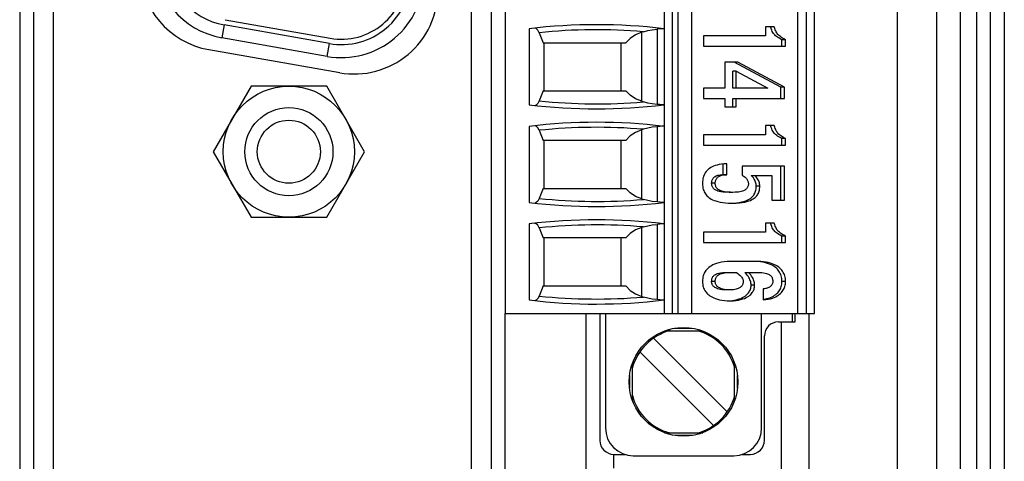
# Model space of a CAD drawing. Header units: millimetres. Extents: x 0 to 594, y 1 to 420.
# Tile 86 of 214: x 114 to 132, y 243 to 251. Entities that reach past the tile are written whole.
import ezdxf

# ---------------------------------------------------------------- set-up
doc = ezdxf.new("R2010")
doc.units = ezdxf.units.MM
doc.header["$LTSCALE"] = 32.67
for name, color, linetype in [('61753N-0_DXF_CONTINUOUS_LINE', 7, 'CONTINUOUS'), ('61758N-0_DXF_CONTINUOUS_LINE', 7, 'CONTINUOUS'), ('61787N-0_DXF_CONTINUOUS_LINE', 7, 'CONTINUOUS'), ('61852N-2_DXF_CONTINUOUS_LINE', 7, 'CONTINUOUS'), ('C-1734351-1-DXF_CONTINUOUS_LINE', 7, 'CONTINUOUS'), ('MC_1_5-16-GFDXF_CONTINUOUS_LINE', 7, 'CONTINUOUS'), ('U1-PXC_18472DXF_CONTINUOUS_LINE', 7, 'CONTINUOUS')]:
    doc.layers.add(name, color=color, linetype=linetype)

msp = doc.modelspace()

# ---------------------------------------------------------------- linework, layer by layer
at = {"layer": '61753N-0_DXF_CONTINUOUS_LINE', "color": 9, "linetype": 'Continuous'}
msp.add_line((131.6919, 206.5187), (131.6919, 275.5187), dxfattribs=at)
at = {"layer": '61758N-0_DXF_CONTINUOUS_LINE', "color": 7, "linetype": 'Continuous'}
for p, q in [((114.5419, 264.6187), (114.5419, 238.7437)), ((122.7419, 264.6187), (122.7419, 204.4187)), ((120.029, 249.7374), (117.684, 250.1508))]:
    msp.add_line(p, q, dxfattribs=at)
at = {"layer": '61758N-0_DXF_CONTINUOUS_LINE', "color": 9, "linetype": 'Continuous'}
for p, q in [((114.8919, 264.6187), (114.8919, 238.7437)), ((122.3919, 204.4187), (122.3919, 264.6187))]:
    msp.add_line(p, q, dxfattribs=at)
at = {"layer": '61758N-0_DXF_CONTINUOUS_LINE', "color": 7, "linetype": 'Continuous'}
for centre, start, end in [((117.9444, 251.6281), 180, 260), ((120.2894, 251.2146), 260, 360)]:
    msp.add_arc(centre, 1.5, start, end, dxfattribs=at)
at = {"layer": '61787N-0_DXF_CONTINUOUS_LINE', "color": 3, "linetype": 'Continuous'}
msp.add_line((131.9419, 283.7687), (131.9419, 198.2687), dxfattribs=at)
at = {"layer": '61852N-2_DXF_CONTINUOUS_LINE', "color": 9, "linetype": 'Continuous'}
for p, q in [((130.0277, 198.2687), (130.0277, 283.7687)), ((130.7348, 198.2687), (130.7348, 283.7687)), ((131.149, 283.7687), (131.149, 198.2687))]:
    msp.add_line(p, q, dxfattribs=at)
at = {"layer": '61852N-2_DXF_CONTINUOUS_LINE', "color": 7, "linetype": 'Continuous'}
for p, q in [((131.4419, 283.7687), (131.4419, 198.2687)), ((114.2919, 265.2687), (114.2919, 238.7437)), ((122.9919, 240.1187), (122.9919, 245.4187)), ((124.4419, 245.4187), (124.4419, 240.1187)), ((128.4419, 240.1187), (128.4419, 245.4187)), ((127.9419, 245.2687), (127.9419, 240.2687)), ((124.9419, 242.6437), (124.9419, 242.8937))]:
    msp.add_line(p, q, dxfattribs=at)
at = {"layer": 'C-1734351-1-DXF_CONTINUOUS_LINE', "color": 7, "linetype": 'Continuous'}
for p, q in [((117.9747, 250.6885), (119.8597, 250.3561)), ((119.8432, 250.2623), (117.9582, 250.5946)), ((119.8024, 250.0312), (117.9174, 250.3635)), ((118.4385, 249.4962), (117.7602, 248.3212)), ((119.7953, 249.4962), (118.4385, 249.4962)), ((120.4737, 248.3212), (119.7953, 249.4962)), ((117.7602, 248.3212), (118.4385, 247.1462)), ((119.7953, 247.1462), (120.4737, 248.3212)), ((118.4385, 247.1462), (119.7953, 247.1462))]:
    msp.add_line(p, q, dxfattribs=at)
at = {"layer": 'C-1734351-1-DXF_CONTINUOUS_LINE', "color": 9, "linetype": 'Continuous'}
for p, q in [((117.9582, 250.5946), (117.9174, 250.3635)), ((119.8024, 250.0312), (119.8432, 250.2623))]:
    msp.add_line(p, q, dxfattribs=at)
at = {"layer": 'C-1734351-1-DXF_CONTINUOUS_LINE', "color": 7, "linetype": 'Continuous'}
for radius in [1.175, 0.7902, 0.5652]:
    msp.add_circle((119.1169, 248.3212), radius, dxfattribs=at)
for centre, radius, start, end in [((118.1744, 251.8211), 1.48, 180, 260), ((118.1744, 251.8211), 1.2453, 180, 260), ((120.0594, 251.4887), 1.48, 260, 360), ((120.0594, 251.4887), 1.2453, 260, 360), ((120.0594, 251.4887), 1.15, 260, 360)]:
    msp.add_arc(centre, radius, start, end, dxfattribs=at)
at = {"layer": 'MC_1_5-16-GFDXF_CONTINUOUS_LINE', "color": 7, "linetype": 'Continuous'}
for p, q in [((124.6919, 245.4187), (124.6919, 243.1437)), ((128.1919, 245.2687), (128.1919, 245.4187)), ((127.8919, 245.2687), (128.1919, 245.2687)), ((127.6419, 243.1437), (127.6419, 245.0187)), ((124.9419, 242.8937), (125.1432, 242.8937)), ((127.2406, 242.8937), (127.3919, 242.8937))]:
    msp.add_line(p, q, dxfattribs=at)
at = {"layer": 'MC_1_5-16-GFDXF_CONTINUOUS_LINE', "color": 9, "linetype": 'Continuous'}
msp.add_line((128.1419, 245.4187), (128.1419, 245.2687), dxfattribs=at)
at = {"layer": 'MC_1_5-16-GFDXF_CONTINUOUS_LINE', "color": 7, "linetype": 'Continuous'}
for centre, start, end in [((127.8919, 245.0187), 90, 180), ((124.9419, 243.1437), 180, 270), ((127.3919, 243.1437), 270, 360)]:
    msp.add_arc(centre, 0.25, start, end, dxfattribs=at)
at = {"layer": 'U1-PXC_18472DXF_CONTINUOUS_LINE', "color": 7, "linetype": 'Continuous'}
for p, q in [((122.9919, 273.5187), (122.9919, 245.4187)), ((125.8419, 273.5187), (125.8419, 245.4187)), ((126.3419, 245.4187), (126.3419, 273.5187)), ((128.2419, 245.4187), (128.2419, 273.5187)), ((128.5419, 245.4187), (128.5419, 273.5187)), ((123.424, 250.5255), (123.424, 249.1619)), ((123.6022, 250.4546), (123.6738, 250.2737)), ((125.474, 250.4724), (125.4419, 250.4621)), ((127.6593, 250.5614), (127.6593, 250.3982)), ((127.8178, 250.5614), (127.6593, 250.5614)), ((126.5516, 250.3982), (126.5516, 250.2128)), ((127.6593, 250.3982), (126.5516, 250.3982)), ((127.9558, 250.2128), (127.9558, 250.329)), ((128.0205, 250.329), (127.9558, 250.329)), ((128.0205, 250.2128), (128.0205, 250.329)), ((123.6738, 250.2737), (125.1553, 250.2737)), ((123.6919, 249.4137), (123.6919, 250.2737)), ((125.0669, 250.2737), (125.0669, 249.4137)), ((126.5516, 250.2128), (128.0205, 250.2128)), ((126.9328, 249.926), (126.9328, 249.4598)), ((127.1656, 249.926), (126.9328, 249.926)), ((127.9357, 249.476), (127.1009, 249.926)), ((128.0004, 249.476), (127.1656, 249.926)), ((127.0728, 249.4598), (127.0728, 249.7643)), ((127.1375, 249.7643), (127.0728, 249.7643)), ((127.1375, 249.4598), (127.1375, 249.7643)), ((127.1375, 249.7643), (127.7034, 249.4627)), ((123.6738, 249.4137), (123.6022, 249.2327)), ((123.6738, 249.4137), (125.1553, 249.4137)), ((126.5516, 249.4598), (126.5516, 249.2745)), ((126.9328, 249.4598), (126.5516, 249.4598)), ((127.7034, 249.4598), (127.0728, 249.4598)), ((127.7034, 249.4627), (127.7034, 249.4598)), ((127.9357, 249.2745), (127.9357, 249.476)), ((128.0004, 249.476), (127.9357, 249.476)), ((128.0004, 249.2745), (128.0004, 249.476)), ((125.4419, 249.2253), (125.474, 249.2149)), ((126.5516, 249.2745), (126.9328, 249.2745)), ((126.9328, 249.2745), (126.9328, 249.1259)), ((127.0728, 249.1259), (127.0728, 249.2745)), ((127.0728, 249.2745), (128.0004, 249.2745)), ((127.1375, 249.1259), (127.1375, 249.2745)), ((126.9328, 249.1259), (127.1375, 249.1259)), ((123.424, 248.7755), (123.424, 247.4119)), ((123.6022, 248.7046), (123.6738, 248.5237)), ((125.474, 248.7224), (125.4419, 248.7121)), ((127.6593, 248.7894), (127.6593, 248.6261)), ((127.8178, 248.7894), (127.6593, 248.7894)), ((125.1553, 248.5237), (123.6738, 248.5237)), ((123.6919, 247.6637), (123.6919, 248.5237)), ((125.0669, 248.5237), (125.0669, 247.6637)), ((126.5516, 248.6261), (126.5516, 248.4408)), ((127.6593, 248.6261), (126.5516, 248.6261)), ((127.9558, 248.4408), (127.9558, 248.557)), ((128.0205, 248.557), (127.9558, 248.557)), ((128.0205, 248.4408), (128.0205, 248.557)), ((126.5516, 248.4408), (128.0205, 248.4408)), ((126.9023, 247.9086), (126.9023, 248.0996)), ((126.967, 247.9084), (126.967, 248.1025)), ((127.2419, 248.0628), (127.2419, 247.9025)), ((128.0004, 248.0628), (127.2419, 248.0628)), ((127.9357, 247.4495), (127.9357, 248.0628)), ((128.0004, 247.4495), (128.0004, 248.0628)), ((126.9533, 247.9086), (126.8886, 247.9086)), ((126.9533, 247.9085), (126.967, 247.9084)), ((127.406, 247.8951), (127.7717, 247.8951)), ((127.7717, 247.8951), (127.7717, 247.4495)), ((123.6738, 247.6637), (123.6022, 247.4827)), ((123.6738, 247.6637), (125.1553, 247.6637)), ((125.4419, 247.4753), (125.474, 247.4649)), ((127.0753, 247.5921), (127.0106, 247.5921)), ((127.7717, 247.4495), (128.0004, 247.4495)), ((123.424, 247.0255), (123.424, 245.6619)), ((123.6022, 246.9546), (123.6738, 246.7737)), ((125.474, 246.9724), (125.4419, 246.9621)), ((127.6593, 247.0394), (127.6593, 246.8761)), ((127.8178, 247.0394), (127.6593, 247.0394)), ((125.1553, 246.7737), (123.6738, 246.7737)), ((123.6919, 245.9137), (123.6919, 246.7737)), ((125.0669, 246.7737), (125.0669, 245.9137)), ((126.5516, 246.8761), (126.5516, 246.6908)), ((127.6593, 246.8761), (126.5516, 246.8761)), ((127.9558, 246.6908), (127.9558, 246.807)), ((128.0205, 246.807), (127.9558, 246.807)), ((128.0205, 246.6908), (128.0205, 246.807)), ((126.5516, 246.6908), (128.0205, 246.6908)), ((127.5188, 246.351), (127.0332, 246.351)), ((127.5149, 246.3493), (127.4541, 246.351)), ((127.5693, 246.3446), (127.5149, 246.3493)), ((126.9986, 246.1569), (127.1436, 246.1569)), ((127.2896, 246.1569), (127.4887, 246.1569)), ((123.6738, 245.9137), (123.6022, 245.7327)), ((123.6738, 245.9137), (125.1553, 245.9137)), ((125.4419, 245.7253), (125.474, 245.7149)), ((127.0272, 245.8421), (126.9625, 245.8421)), ((127.6212, 245.8613), (127.6212, 245.6671)), ((127.0021, 245.6489), (127.0226, 245.6495)), ((122.9919, 245.4187), (128.5419, 245.4187)), ((124.7919, 245.4187), (124.7919, 243.3687)), ((127.5919, 243.3687), (127.5919, 245.4187)), ((125.8485, 245.1062), (126.5347, 245.1062)), ((126.9759, 243.6572), (125.6554, 244.9777)), ((125.4079, 244.7302), (126.7284, 243.4097)), ((125.2794, 243.8704), (125.2794, 244.5171)), ((127.1044, 243.8702), (127.1044, 244.5169)), ((125.8492, 243.2812), (126.5354, 243.2812)), ((125.2919, 242.8687), (127.0919, 242.8687))]:
    msp.add_line(p, q, dxfattribs=at)
at = {"layer": 'U1-PXC_18472DXF_CONTINUOUS_LINE', "color": 9, "linetype": 'Continuous'}
for p, q in [((125.9919, 245.4187), (125.9919, 273.5187)), ((126.0919, 273.5187), (126.0919, 245.4187)), ((128.3919, 273.5187), (128.3919, 245.4187)), ((125.4419, 249.2253), (125.4419, 250.4621)), ((125.7169, 250.5176), (125.7169, 249.1698)), ((125.4419, 247.4753), (125.4419, 248.7121)), ((125.7169, 248.7676), (125.7169, 247.4198)), ((126.7603, 247.7569), (126.6956, 247.7569)), ((127.559, 247.7024), (127.4942, 247.7024)), ((125.4419, 245.7253), (125.4419, 246.9621)), ((125.7169, 247.0176), (125.7169, 245.6698)), ((126.7603, 245.9951), (126.6956, 245.9951)), ((127.4666, 245.9289), (127.4019, 245.9289)), ((128.0205, 245.9951), (127.9558, 245.9951)), ((126.029, 245.155), (126.3346, 245.155)), ((125.2306, 244.0819), (125.2306, 244.3058)), ((127.1532, 244.3054), (127.1532, 244.0816)), ((126.3548, 243.2324), (126.0493, 243.2324))]:
    msp.add_line(p, q, dxfattribs=at)
at = {"layer": 'U1-PXC_18472DXF_CONTINUOUS_LINE', "color": 7, "linetype": 'Continuous'}
for points in [[(123.6022, 250.4546), (123.5785, 250.5017), (123.5526, 250.5297), (123.5294, 250.5361)], [(125.4419, 250.4621), (125.3336, 250.417), (125.2361, 250.354), (125.1553, 250.2737)], [(125.474, 250.4724), (125.5504, 250.4933), (125.6316, 250.5085), (125.7169, 250.5176)], [(125.8302, 250.5264), (125.8069, 250.5261), (125.7678, 250.5221), (125.7169, 250.5176)], [(127.9558, 250.329), (127.9252, 250.346), (127.899, 250.3608), (127.8767, 250.3747), (127.8579, 250.388), (127.8421, 250.401), (127.8284, 250.4142), (127.8161, 250.4281), (127.8046, 250.4432), (127.7937, 250.4601), (127.7833, 250.4795), (127.773, 250.502), (127.763, 250.5288), (127.7531, 250.5614)], [(128.0205, 250.329), (127.9926, 250.3445), (127.9684, 250.3581), (127.9463, 250.3715), (127.9273, 250.3845), (127.9111, 250.3973), (127.8969, 250.4104), (127.884, 250.4242), (127.8732, 250.4378), (127.863, 250.4527), (127.8529, 250.4699), (127.8435, 250.4887), (127.8353, 250.5081), (127.8267, 250.5318), (127.8178, 250.5614)], [(125.4419, 249.2253), (125.3332, 249.2706), (125.2358, 249.3336), (125.1553, 249.4137)], [(123.6022, 249.2327), (123.5785, 249.1857), (123.5527, 249.1577), (123.5294, 249.1512)], [(125.7169, 249.1698), (125.6316, 249.1789), (125.5504, 249.194), (125.474, 249.2149)], [(125.8302, 249.161), (125.807, 249.1613), (125.768, 249.1652), (125.7169, 249.1698)], [(123.6022, 248.7046), (123.5785, 248.7517), (123.5526, 248.7797), (123.5294, 248.7861)], [(125.4419, 248.7121), (125.3336, 248.667), (125.2361, 248.604), (125.1553, 248.5237)], [(125.7169, 248.7676), (125.6316, 248.7585), (125.5504, 248.7433), (125.474, 248.7224)], [(125.8302, 248.7764), (125.8069, 248.7761), (125.7678, 248.7721), (125.7169, 248.7676)], [(127.9558, 248.557), (127.9252, 248.574), (127.899, 248.5888), (127.8767, 248.6026), (127.8579, 248.6159), (127.8421, 248.6289), (127.8284, 248.6421), (127.8161, 248.656), (127.8046, 248.6712), (127.7937, 248.6881), (127.7833, 248.7074), (127.773, 248.7299), (127.763, 248.7567), (127.7531, 248.7894)], [(128.0205, 248.557), (127.9926, 248.5725), (127.9684, 248.5861), (127.9463, 248.5994), (127.9273, 248.6124), (127.9111, 248.6252), (127.8969, 248.6383), (127.884, 248.6522), (127.8732, 248.6657), (127.863, 248.6806), (127.8529, 248.6979), (127.8435, 248.7166), (127.8353, 248.736), (127.8267, 248.7598), (127.8178, 248.7894)], [(126.967, 248.1025), (126.9174, 248.101), (126.8724, 248.0969), (126.8316, 248.0905), (126.7936, 248.082), (126.7599, 248.072), (126.7301, 248.0608), (126.7032, 248.0484), (126.679, 248.035), (126.6575, 248.0208), (126.6383, 248.0059), (126.6212, 247.9904), (126.6059, 247.9742), (126.5921, 247.9571), (126.5799, 247.9393), (126.5692, 247.9208), (126.5596, 247.901), (126.5515, 247.8805), (126.5448, 247.8589), (126.5391, 247.835), (126.5351, 247.8106), (126.5325, 247.784), (126.5315, 247.7539)], [(126.6956, 247.7569), (126.6962, 247.7723), (126.6981, 247.7866), (126.701, 247.7997), (126.7049, 247.8119), (126.7098, 247.8233), (126.7156, 247.834), (126.7224, 247.844), (126.7302, 247.8534), (126.7391, 247.8623), (126.7492, 247.8707), (126.7607, 247.8785), (126.7738, 247.8857), (126.7888, 247.8922), (126.8058, 247.898), (126.8252, 247.9027), (126.8475, 247.9063), (126.873, 247.9083), (126.8886, 247.9086)], [(126.7603, 247.7569), (126.7609, 247.7722), (126.7627, 247.7862), (126.7656, 247.7991), (126.7694, 247.8112), (126.7743, 247.8229), (126.7802, 247.8338), (126.7871, 247.844), (126.7949, 247.8534), (126.8032, 247.8618), (126.8127, 247.8697), (126.8235, 247.8772), (126.8358, 247.8843), (126.8481, 247.89), (126.8622, 247.8954), (126.8788, 247.9002), (126.8977, 247.9042), (126.9169, 247.9068), (126.9398, 247.9083), (126.9533, 247.9085)], [(127.2419, 247.9025), (127.2622, 247.8906), (127.2794, 247.8788), (127.2949, 247.8663), (127.3077, 247.8541), (127.3187, 247.8418), (127.3278, 247.8298), (127.3351, 247.8181), (127.3412, 247.8062), (127.346, 247.7944), (127.3496, 247.7827), (127.3522, 247.771), (127.3537, 247.759), (127.3543, 247.7466)], [(127.4942, 247.7024), (127.4935, 247.7224), (127.4913, 247.7413), (127.4876, 247.7595), (127.4826, 247.7772), (127.476, 247.7948), (127.4676, 247.8126), (127.4572, 247.831), (127.4441, 247.8504), (127.4274, 247.8715), (127.406, 247.8951)], [(127.559, 247.7024), (127.5582, 247.7226), (127.5559, 247.7416), (127.5521, 247.7604), (127.5468, 247.7787), (127.5399, 247.7966), (127.5313, 247.8146), (127.5206, 247.833), (127.5074, 247.8523), (127.4911, 247.8728), (127.4707, 247.8951)], [(125.4419, 247.4753), (125.3332, 247.5206), (125.2358, 247.5836), (125.1553, 247.6637)], [(126.5315, 247.7539), (126.5325, 247.7232), (126.5354, 247.6956), (126.54, 247.6696), (126.5463, 247.645), (126.5539, 247.6227), (126.5629, 247.6017), (126.5733, 247.5822), (126.5848, 247.5641), (126.5977, 247.547), (126.6122, 247.5306), (126.6283, 247.515), (126.6459, 247.5004), (126.666, 247.4861), (126.6882, 247.4726), (126.7131, 247.4597), (126.7412, 247.4476), (126.7706, 247.437), (126.8051, 247.4268), (126.8461, 247.4174), (126.8934, 247.4093), (126.9421, 247.4036), (127.0001, 247.3995), (127.0693, 247.398)], [(127.0106, 247.5921), (126.9491, 247.5935), (126.9, 247.5971), (126.8614, 247.6023), (126.8309, 247.6086), (126.8067, 247.6154), (126.787, 247.6226), (126.7708, 247.6302), (126.7573, 247.6379), (126.7458, 247.6459), (126.7361, 247.6542), (126.7277, 247.6627), (126.7205, 247.6717), (126.7142, 247.6811), (126.7089, 247.691), (126.7044, 247.7018), (126.7008, 247.7135), (126.698, 247.7263), (126.6962, 247.7407), (126.6956, 247.7569)], [(127.0753, 247.5921), (127.0309, 247.5928), (126.9935, 247.5947), (126.9614, 247.5975), (126.929, 247.6019), (126.9023, 247.607), (126.8803, 247.6127), (126.8584, 247.62), (126.84, 247.6279), (126.8251, 247.636), (126.813, 247.644), (126.8018, 247.6532), (126.7927, 247.6624), (126.7851, 247.6718), (126.7786, 247.6816), (126.7732, 247.6919), (126.7689, 247.7026), (126.7652, 247.7144), (126.7626, 247.7271), (126.7609, 247.7409), (126.7603, 247.7569)], [(127.0354, 247.3987), (127.0807, 247.3999), (127.1431, 247.4047), (127.195, 247.4117), (127.2385, 247.4203), (127.2754, 247.43), (127.307, 247.4406), (127.3341, 247.4518), (127.3577, 247.4636), (127.3783, 247.4758), (127.3963, 247.4885), (127.4122, 247.5016), (127.4263, 247.5152), (127.4388, 247.5293), (127.4498, 247.544), (127.4596, 247.5595), (127.4682, 247.5758), (127.4756, 247.593), (127.4819, 247.6115), (127.487, 247.6314), (127.4909, 247.6529), (127.4934, 247.6765), (127.4942, 247.7024)], [(127.0693, 247.398), (127.137, 247.3995), (127.1939, 247.4033), (127.243, 247.4091), (127.2901, 247.4174), (127.3292, 247.4268), (127.3617, 247.437), (127.3916, 247.4486), (127.4175, 247.4609), (127.4401, 247.4739), (127.4594, 247.4873), (127.476, 247.5008), (127.491, 247.5151), (127.5039, 247.5298), (127.5152, 247.545), (127.5251, 247.5609), (127.5337, 247.5776), (127.541, 247.5949), (127.5471, 247.6132), (127.5521, 247.6333), (127.5558, 247.6541), (127.5581, 247.6767), (127.559, 247.7024)], [(127.3543, 247.7466), (127.3536, 247.732), (127.3519, 247.719), (127.3492, 247.7066), (127.3454, 247.6953), (127.3408, 247.6849), (127.3353, 247.6752), (127.3289, 247.6661), (127.3217, 247.6576), (127.3132, 247.6493), (127.3035, 247.6415), (127.2923, 247.634), (127.279, 247.6265), (127.2638, 247.6197), (127.2461, 247.6132), (127.2271, 247.6077), (127.204, 247.6025), (127.176, 247.598), (127.1479, 247.595), (127.1149, 247.5929), (127.0753, 247.5921)], [(123.6022, 247.4827), (123.5785, 247.4357), (123.5527, 247.4077), (123.5294, 247.4012)], [(125.7169, 247.4198), (125.6316, 247.4289), (125.5504, 247.444), (125.474, 247.4649)], [(125.8302, 247.411), (125.807, 247.4113), (125.768, 247.4152), (125.7169, 247.4198)], [(123.6022, 246.9546), (123.5785, 247.0017), (123.5526, 247.0297), (123.5294, 247.0361)], [(125.4419, 246.9621), (125.3336, 246.917), (125.2361, 246.854), (125.1553, 246.7737)], [(125.474, 246.9724), (125.5504, 246.9933), (125.6316, 247.0085), (125.7169, 247.0176)], [(125.8302, 247.0264), (125.8069, 247.0261), (125.7678, 247.0221), (125.7169, 247.0176)], [(127.9558, 246.807), (127.9252, 246.824), (127.899, 246.8388), (127.8767, 246.8526), (127.8579, 246.8659), (127.8421, 246.8789), (127.8284, 246.8921), (127.8161, 246.906), (127.8046, 246.9212), (127.7937, 246.9381), (127.7833, 246.9574), (127.773, 246.9799), (127.763, 247.0067), (127.7531, 247.0394)], [(128.0205, 246.807), (127.9926, 246.8225), (127.9684, 246.8361), (127.9463, 246.8494), (127.9273, 246.8624), (127.9111, 246.8752), (127.8969, 246.8883), (127.884, 246.9022), (127.8732, 246.9157), (127.863, 246.9306), (127.8529, 246.9479), (127.8435, 246.9666), (127.8353, 246.986), (127.8267, 247.0098), (127.8178, 247.0394)], [(127.0332, 246.351), (126.9724, 246.3493), (126.919, 246.3447), (126.8721, 246.3378), (126.8259, 246.3281), (126.7847, 246.3163), (126.7495, 246.3035), (126.7192, 246.2899), (126.6908, 246.2747), (126.6668, 246.2594), (126.645, 246.243), (126.6261, 246.2264), (126.6093, 246.2092), (126.5944, 246.1913), (126.5813, 246.173), (126.5699, 246.1539), (126.5599, 246.1342), (126.5515, 246.1137), (126.5446, 246.0925), (126.539, 246.0699), (126.5349, 246.0466), (126.5324, 246.022), (126.5315, 245.9951)], [(128.0205, 245.9951), (128.0196, 246.0223), (128.0169, 246.0476), (128.0126, 246.0718), (128.0066, 246.0952), (127.9993, 246.1169), (127.9904, 246.1377), (127.9802, 246.1573), (127.9687, 246.176), (127.9557, 246.1938), (127.941, 246.211), (127.9248, 246.2274), (127.9069, 246.243), (127.8866, 246.2584), (127.8649, 246.2725), (127.8401, 246.2863), (127.8129, 246.2991), (127.7826, 246.311), (127.7487, 246.322), (127.7112, 246.3316), (127.6704, 246.3395), (127.6264, 246.3454), (127.5761, 246.3495), (127.5188, 246.351)], [(127.9558, 245.9951), (127.9548, 246.0228), (127.9521, 246.0487), (127.9477, 246.073), (127.9417, 246.096), (127.9342, 246.1178), (127.9253, 246.1385), (127.915, 246.1583), (127.9031, 246.1773), (127.8895, 246.1956), (127.8743, 246.2132), (127.8571, 246.2302), (127.8378, 246.2466), (127.8162, 246.2623), (127.7919, 246.2773), (127.7647, 246.2916), (127.7341, 246.3049), (127.6998, 246.3172), (127.6612, 246.3281), (127.6179, 246.3373), (127.5693, 246.3446)], [(126.6956, 245.9951), (126.6962, 246.0133), (126.6981, 246.0286), (126.7008, 246.0417), (126.7044, 246.0534), (126.7087, 246.0638), (126.7137, 246.0734), (126.7196, 246.0823), (126.7263, 246.0907), (126.7342, 246.0987), (126.7433, 246.1064), (126.7541, 246.1138), (126.7669, 246.1211), (126.7824, 246.1282), (126.8015, 246.135), (126.8254, 246.1415), (126.8558, 246.1475), (126.8956, 246.1526), (126.9446, 246.1558), (126.9986, 246.1569)], [(126.7603, 245.9951), (126.761, 246.0137), (126.7629, 246.0294), (126.7658, 246.0429), (126.7696, 246.0546), (126.7743, 246.0657), (126.7798, 246.0757), (126.786, 246.0846), (126.7931, 246.093), (126.8013, 246.1009), (126.8104, 246.1081), (126.8215, 246.1155), (126.8338, 246.1222), (126.8488, 246.1288), (126.8646, 246.1345), (126.8822, 246.1396), (126.9039, 246.1445), (126.9306, 246.149), (126.9574, 246.1523), (126.9862, 246.1546), (127.0211, 246.1563), (127.0633, 246.1569)], [(127.1436, 246.1569), (127.166, 246.1385), (127.1858, 246.1215), (127.2031, 246.1052), (127.2178, 246.09), (127.2301, 246.0754), (127.2397, 246.0621), (127.2474, 246.0492), (127.253, 246.0375), (127.2571, 246.0265), (127.2598, 246.0158), (127.2614, 246.0055), (127.262, 245.9951)], [(127.4019, 245.9289), (127.4012, 245.9475), (127.399, 245.9662), (127.3953, 245.9851), (127.39, 246.0045), (127.3829, 246.0243), (127.3738, 246.0446), (127.3625, 246.0656), (127.3488, 246.0873), (127.3323, 246.1098), (127.3127, 246.133), (127.2896, 246.1569)], [(127.4666, 245.9289), (127.4659, 245.9478), (127.4636, 245.9668), (127.4598, 245.9859), (127.4544, 246.0054), (127.4471, 246.0255), (127.438, 246.0456), (127.4266, 246.0666), (127.413, 246.088), (127.3966, 246.1103), (127.3773, 246.1331), (127.3543, 246.1569)], [(127.4887, 246.1569), (127.5322, 246.1562), (127.5682, 246.1545), (127.598, 246.1519), (127.6273, 246.1482), (127.6547, 246.1432), (127.6769, 246.1377), (127.6948, 246.132), (127.7138, 246.1243), (127.7293, 246.1162), (127.7416, 246.1081), (127.7514, 246.1002), (127.7604, 246.0913), (127.7678, 246.0821), (127.7739, 246.0727), (127.7791, 246.0628), (127.7834, 246.052), (127.7868, 246.0404), (127.7894, 246.027), (127.7911, 246.0124), (127.7917, 245.9951)], [(125.1553, 245.9137), (125.2361, 245.8333), (125.3336, 245.7704), (125.4419, 245.7253)], [(126.5315, 245.9951), (126.5324, 245.9676), (126.5351, 245.9424), (126.5393, 245.9185), (126.5453, 245.8953), (126.5525, 245.8739), (126.5612, 245.8537), (126.5713, 245.8346), (126.5826, 245.8166), (126.5953, 245.7995), (126.6096, 245.7831), (126.6256, 245.7672), (126.643, 245.7523), (126.6628, 245.7378), (126.6848, 245.7239), (126.7092, 245.7107), (126.7366, 245.6983), (126.7652, 245.6874), (126.7982, 245.677), (126.8364, 245.6675), (126.8796, 245.6594), (126.9245, 245.6536), (126.9767, 245.6495), (127.0372, 245.648)], [(126.9625, 245.8421), (126.9188, 245.8434), (126.882, 245.8468), (126.851, 245.8517), (126.8249, 245.8577), (126.8029, 245.8644), (126.7844, 245.8717), (126.7686, 245.8794), (126.7552, 245.8874), (126.7438, 245.8956), (126.7341, 245.9039), (126.7258, 245.9125), (126.7186, 245.9213), (126.7126, 245.9304), (126.7075, 245.9398), (126.7034, 245.9496), (126.7001, 245.9599), (126.6976, 245.9708), (126.6961, 245.9825), (126.6956, 245.9951)], [(127.0272, 245.8421), (126.9871, 245.8432), (126.9538, 245.8459), (126.9241, 245.8501), (126.8967, 245.8558), (126.8743, 245.8622), (126.8547, 245.8693), (126.8365, 245.8777), (126.8218, 245.8862), (126.8099, 245.8945), (126.7994, 245.9033), (126.7906, 245.9124), (126.7832, 245.9215), (126.777, 245.9309), (126.7719, 245.9404), (126.7678, 245.9502), (126.7646, 245.9606), (126.7622, 245.9713), (126.7608, 245.9827), (126.7603, 245.9951)], [(127.0226, 245.6495), (127.0695, 245.6538), (127.1128, 245.6606), (127.1521, 245.6693), (127.1876, 245.6797), (127.2192, 245.6914), (127.2472, 245.7041), (127.272, 245.7174), (127.2937, 245.7314), (127.3127, 245.7457), (127.3293, 245.7604), (127.3438, 245.7753), (127.3563, 245.7905), (127.3671, 245.8061), (127.3763, 245.8219), (127.384, 245.8382), (127.3903, 245.8549), (127.3953, 245.8722), (127.3989, 245.8902), (127.4012, 245.9091), (127.4019, 245.9289)], [(127.262, 245.9951), (127.2613, 245.9812), (127.2596, 245.9683), (127.2568, 245.9563), (127.2531, 245.9451), (127.2483, 245.9343), (127.2426, 245.9241), (127.236, 245.9146), (127.2283, 245.9054), (127.2195, 245.8967), (127.2094, 245.8883), (127.1979, 245.8804), (127.1845, 245.8728), (127.1702, 245.8661), (127.1541, 245.86), (127.1346, 245.8542), (127.1114, 245.8491), (127.0885, 245.8456), (127.0608, 245.8431), (127.0272, 245.8421)], [(127.0372, 245.648), (127.0869, 245.6495), (127.1327, 245.6536), (127.1747, 245.66), (127.2158, 245.6691), (127.2521, 245.6797), (127.2836, 245.6913), (127.3134, 245.7048), (127.3391, 245.7189), (127.3609, 245.7331), (127.3794, 245.7473), (127.3961, 245.7624), (127.4106, 245.7777), (127.4229, 245.7931), (127.4335, 245.8087), (127.4423, 245.8245), (127.4497, 245.8406), (127.4557, 245.8571), (127.4605, 245.8743), (127.4638, 245.8915), (127.4659, 245.9096), (127.4666, 245.9289)], [(127.7917, 245.9951), (127.7913, 245.9849), (127.7898, 245.9749), (127.7874, 245.9651), (127.784, 245.9553), (127.7798, 245.9458), (127.7744, 245.9365), (127.768, 245.9272), (127.7602, 245.918), (127.7519, 245.9096), (127.7422, 245.9014), (127.7311, 245.8934), (127.7188, 245.8861), (127.7057, 245.8797), (127.691, 245.8739), (127.6748, 245.8689), (127.6584, 245.8652), (127.6406, 245.8626), (127.6212, 245.8613)], [(127.6212, 245.6738), (127.647, 245.6776), (127.6853, 245.6858), (127.7197, 245.6956), (127.7506, 245.7067), (127.7782, 245.7189), (127.8031, 245.732), (127.8254, 245.746), (127.8454, 245.7606), (127.8633, 245.7759), (127.8793, 245.7919), (127.8936, 245.8085), (127.9064, 245.8257), (127.9176, 245.8437), (127.9273, 245.8624), (127.9357, 245.8819), (127.9427, 245.9023), (127.9483, 245.9237), (127.9524, 245.9462), (127.9549, 245.97), (127.9558, 245.9951)], [(127.6212, 245.6671), (127.6687, 245.6712), (127.7108, 245.6774), (127.7479, 245.6853), (127.7838, 245.6954), (127.8173, 245.7076), (127.8462, 245.7205), (127.8708, 245.7338), (127.8939, 245.7486), (127.9138, 245.7636), (127.9316, 245.7793), (127.9473, 245.7955), (127.9612, 245.8121), (127.9736, 245.8295), (127.9844, 245.8474), (127.9937, 245.866), (128.0017, 245.8853), (128.0083, 245.9053), (128.0135, 245.9262), (128.0173, 245.9481), (128.0197, 245.9707), (128.0205, 245.9951)], [(123.6022, 245.7327), (123.5785, 245.6857), (123.5527, 245.6577), (123.5294, 245.6512)], [(125.7169, 245.6698), (125.6316, 245.6789), (125.5504, 245.694), (125.474, 245.7149)], [(125.8302, 245.661), (125.807, 245.6613), (125.768, 245.6652), (125.7169, 245.6698)]]:
    msp.add_lwpolyline(points, dxfattribs=at)
msp.add_circle((126.1919, 244.1937), 0.975, dxfattribs=at)
for centre, radius, start, end in [((124.6319, 240.5987), 10, 83.05018, 96.93798), ((124.6319, 259.0887), 10, 263.06202, 276.94982), ((124.6319, 238.8487), 10, 83.05018, 96.93798), ((124.6319, 257.3387), 10, 263.06202, 276.94982), ((124.6319, 237.0987), 10, 83.05018, 96.93798), ((124.6319, 255.5887), 10, 263.06202, 276.94982), ((126.1919, 244.1937), 0.95, 104.76816, 165.23172), ((126.1919, 244.1937), 0.95, 15.10594, 74.89433), ((126.1919, 244.1937), 0.95, 195.10594, 254.89433), ((126.1919, 244.1937), 0.95, 284.76816, 345.23172), ((125.2919, 243.3687), 0.5, 180, 270), ((127.0919, 243.3687), 0.5, 270, 360)]:
    msp.add_arc(centre, radius, start, end, dxfattribs=at)
at = {"layer": 'U1-PXC_18472DXF_CONTINUOUS_LINE', "color": 9, "linetype": 'Continuous'}
for centre, start, end in [((124.6319, 240.5987), 85.12552, 95.96473), ((124.6319, 259.0887), 264.03527, 274.87448), ((124.6319, 238.8487), 85.12552, 95.96473), ((124.6319, 257.3387), 264.03527, 274.87448), ((124.6319, 237.0987), 85.12552, 95.96473), ((124.6319, 255.5887), 264.03527, 274.87448)]:
    msp.add_arc(centre, 9.9096, start, end, dxfattribs=at)

doc.saveas('drawing.dxf')
